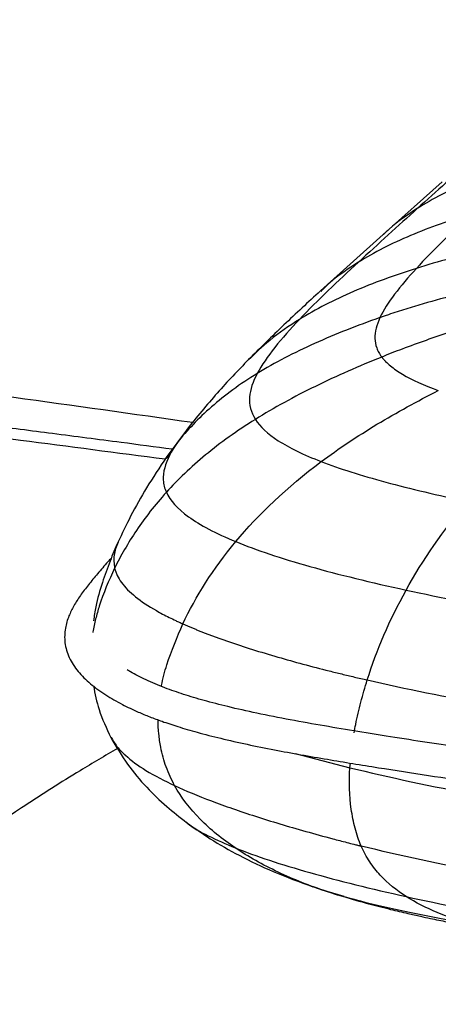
# Paper-space layout '_Dimetric' of a CAD drawing. Header units: millimetres. Extents: x -865 to 1022, y -101 to 905.
# Tile 12 of 18: x 624 to 688, y 280 to 432. Entities that reach past the tile are written whole.
import ezdxf

# ---------------------------------------------------------------- set-up
doc = ezdxf.new("R2010")
doc.units = ezdxf.units.MM

psp = doc.layouts.new('_Dimetric')

# ---------------------------------------------------------------- linework, layer by layer
at = {"color": 7, "linetype": 'Continuous', "lineweight": 25}
for p, q in [((688.9, 406.81), (679.77, 398.7)), ((679.77, 398.7), (670.11, 389.98)), ((649.42, 368.53), (646.31, 364.3)), ((649.49, 368.56), (648.03, 366.62)), ((648.03, 366.62), (646.28, 364.16)), ((637.78, 321.18), (637.83, 321.11)), ((666.18, 318.66), (674.65, 316.47)), ((674.65, 316.47), (674.72, 317.19)), ((649.4, 308.07), (649.58, 307.95)), ((668.9, 298.18), (671.16, 297.38)), ((669.01, 298.1), (670.48, 297.62)), ((673.74, 296.63), (671.16, 297.38)), ((671.64, 297.24), (672.66, 296.9))]:
    psp.add_line(p, q, dxfattribs=at)
for points, knots in [([(647.24, 365.57), (644.61, 365.92), (638.44, 366.74), (628.97, 367.96), (619.11, 369.23), (610.06, 370.41), (601.93, 371.5), (594.74, 372.48), (588.55, 373.35), (583.72, 374.05), (580.2, 374.55), (577.92, 374.88), (576.25, 375.12), (574.36, 375.39), (571.73, 375.77), (568.52, 376.22), (565.14, 376.7), (561.65, 377.19), (557.6, 377.75), (552.89, 378.4), (547.39, 379.15), (541.4, 379.97), (534.88, 380.84), (527.81, 381.79), (519.75, 382.85), (511.34, 383.96), (502.61, 385.1), (493.64, 386.27), (483.75, 387.55), (472.33, 389.02), (459.25, 390.7), (444.42, 392.59), (428.29, 394.65), (410.87, 396.86), (392.31, 399.22), (372.62, 401.71), (351.88, 404.34), (330.02, 407.1), (306.95, 410.01), (282.73, 413.06), (257.45, 416.25), (231.39, 419.53), (204.7, 422.89), (177.55, 426.32), (153.92, 429.29), (139.37, 431.12), (133.99, 431.8)], [0, 0, 0, 0, 0.015235, 0.035618, 0.054847, 0.072386, 0.088156, 0.10216, 0.114376, 0.124434, 0.130453, 0.134972, 0.137803, 0.140204, 0.145953, 0.153176, 0.158975, 0.16571, 0.173538, 0.182649, 0.19327, 0.205667, 0.217681, 0.231382, 0.247012, 0.264841, 0.28059, 0.298044, 0.317314, 0.338447, 0.364865, 0.393788, 0.425236, 0.459204, 0.495669, 0.533864, 0.574346, 0.617016, 0.661746, 0.709346, 0.758722, 0.80963, 0.861787, 0.914869, 0.968502, 1, 1, 1, 1]), ([(331.79, 410.59), (354.57, 407.71), (400.13, 401.96), (468.44, 393.22), (523.45, 386.18), (565.19, 380.88), (593.8, 377.4), (622.19, 373.73), (641.2, 371.04), (650.42, 369.73)], [0, 0, 0, 0, 0.214371, 0.428657, 0.642664, 0.732381, 0.822288, 0.913735, 1, 1, 1, 1]), ([(702.21, 410.1), (698.96, 409.13), (695.86, 408.02), (690.1, 405.55), (687.43, 404.19), (685.05, 402.68)], [0, 0, 0, 0, 0.5, 0.5, 1, 1, 1, 1]), ([(685.05, 402.68), (683.54, 401.7), (681.68, 400.5), (680.11, 398.95), (679.82, 398.66)], [0, 0, 0, 0, 0.81296, 1, 1, 1, 1]), ([(693.38, 401.87), (690.09, 400.88), (686.94, 399.76), (681.09, 397.28), (678.38, 395.91), (675.96, 394.4)], [0, 0, 0, 0, 0.5, 0.5, 1, 1, 1, 1]), ([(693.38, 401.87), (691.9, 400.46), (690.41, 399.05), (687.55, 396.23), (686.17, 394.83), (684.91, 393.46)], [0, 0, 0, 0, 0.5, 0.5, 1, 1, 1, 1]), ([(706.32, 398.2), (702.7, 397.71), (699.05, 397.06), (691.86, 395.47), (688.31, 394.53), (684.91, 393.46)], [0, 0, 0, 0, 0.5, 0.5, 1, 1, 1, 1]), ([(675.96, 394.4), (674.39, 392.96), (672.83, 391.5), (669.76, 388.56), (668.27, 387.08), (666.85, 385.59)], [0, 0, 0, 0, 0.5, 0.5, 1, 1, 1, 1]), ([(684.91, 393.46), (681.51, 392.39), (678.25, 391.2), (672.17, 388.57), (669.36, 387.14), (666.85, 385.59)], [0, 0, 0, 0, 0.5, 0.5, 1, 1, 1, 1]), ([(675.96, 394.4), (674.43, 393.42), (672.36, 392.08), (670.61, 390.36), (670.16, 389.91)], [0, 0, 0, 0, 0.737723, 1, 1, 1, 1]), ([(684.91, 393.46), (683.65, 392.09), (682.51, 390.76), (680.59, 388.22), (679.82, 387), (679.29, 385.86)], [0, 0, 0, 0, 0.5, 0.5, 1, 1, 1, 1]), ([(700.72, 391.45), (697.22, 390.84), (693.61, 390.05), (688.2, 388.64), (686.39, 388.13), (683.71, 387.32), (682.82, 387.04), (681.49, 386.61), (680.82, 386.39), (680.05, 386.13), (679.67, 386), (679.51, 385.94), (679.4, 385.9), (679.34, 385.88), (679.29, 385.86)], [0, 0, 0, 0, 0.5, 0.5, 0.75, 0.75, 0.875, 0.875, 0.9375, 0.96875, 0.984375, 0.992187, 0.992187, 1, 1, 1, 1]), ([(670.12, 389.98), (668.21, 388.24), (664.39, 384.73), (660.81, 381.18), (659.01, 379.4)], [0, 0, 0, 0, 0.498041, 1, 1, 1, 1]), ([(666.85, 385.59), (665.28, 384.56), (662.45, 382.71), (660.07, 380.38), (659.01, 379.34)], [0, 0, 0, 0, 0.55605, 1, 1, 1, 1]), ([(679.29, 385.86), (675.79, 384.65), (672.39, 383.32), (666.02, 380.44), (663.04, 378.9), (660.36, 377.26)], [0, 0, 0, 0, 0.5, 0.5, 1, 1, 1, 1]), ([(666.85, 385.59), (665.46, 384.13), (664.17, 382.68), (661.96, 379.89), (661.04, 378.54), (660.36, 377.26)], [0, 0, 0, 0, 0.5, 0.5, 1, 1, 1, 1]), ([(679.29, 385.86), (678.76, 384.73), (678.48, 383.67), (678.52, 382.17), (678.61, 381.68), (678.87, 380.96), (678.98, 380.72), (679.17, 380.37), (679.28, 380.2), (679.42, 379.99), (679.49, 379.89), (679.53, 379.84), (679.54, 379.82), (679.55, 379.81), (679.56, 379.8), (679.57, 379.79)], [0, 0, 0, 0, 0.5, 0.5, 0.75, 0.75, 0.875, 0.875, 0.9375, 0.96875, 0.984375, 0.992188, 0.996094, 0.996094, 1, 1, 1, 1]), ([(700.13, 386.51), (699.8, 386.42), (699.15, 386.26), (698.18, 386.01), (697.19, 385.74), (696.19, 385.46), (695.19, 385.18), (694.18, 384.88), (693.16, 384.58), (692.13, 384.26), (691.1, 383.93), (689.18, 383.32), (686.38, 382.37), (683.41, 381.29), (681.14, 380.42), (680.09, 380), (679.57, 379.79)], [0, 0, 0, 0, 0.046156, 0.092896, 0.140185, 0.187995, 0.236299, 0.285067, 0.334272, 0.383882, 0.43387, 0.484204, 0.663077, 0.843761, 0.921819, 1, 1, 1, 1]), ([(679.57, 379.79), (676.07, 378.39), (672.62, 376.88), (666.04, 373.66), (662.92, 371.96), (660.07, 370.18)], [0, 0, 0, 0, 0.5, 0.5, 1, 1, 1, 1]), ([(679.57, 379.79), (679.57, 379.79), (679.58, 379.78), (679.59, 379.76), (679.6, 379.74), (679.64, 379.69), (679.72, 379.59), (679.89, 379.39), (680.05, 379.22), (680.38, 378.88), (680.63, 378.66), (681.43, 377.99), (682.06, 377.56), (684.23, 376.27), (686.06, 375.44), (688.29, 374.61)], [0, 0, 0, 0, 0.003906, 0.003906, 0.007813, 0.015625, 0.03125, 0.0625, 0.125, 0.125, 0.25, 0.25, 0.5, 0.5, 1, 1, 1, 1]), ([(659.02, 379.4), (657.39, 377.72), (654.12, 374.33), (651, 370.48), (649.42, 368.53)], [0, 0, 0, 0, 0.496117, 1, 1, 1, 1]), ([(660.36, 377.26), (657.68, 375.62), (655.34, 373.89), (651.26, 370.33), (649.52, 368.49), (648.03, 366.62)], [0, 0, 0, 0, 0.5, 0.5, 1, 1, 1, 1]), ([(660.36, 377.26), (659.68, 375.98), (659.25, 374.77), (659.09, 372.43), (659.36, 371.3), (660.07, 370.18)], [0, 0, 0, 0, 0.5, 0.5, 1, 1, 1, 1]), ([(646.14, 364.04), (638.71, 365), (621.31, 367.25), (593.82, 370.92), (571.58, 374.13), (559.21, 375.81), (556.98, 376.11)], [0, 0, 0, 0, 0.2497327, 0.5841588, 0.9250361, 1, 1, 1, 1]), ([(670.23, 363.67), (672.89, 365.66), (675.79, 367.58), (681.87, 371.25), (685.06, 372.99), (688.29, 374.61)], [0, 0, 0, 0, 0.5, 0.5, 1, 1, 1, 1]), ([(660.07, 370.18), (657.21, 368.4), (654.66, 366.57), (650.1, 362.81), (648.1, 360.88), (646.33, 358.94)], [0, 0, 0, 0, 0.5, 0.5, 1, 1, 1, 1]), ([(660.07, 370.18), (660.78, 369.07), (661.93, 367.97), (665.27, 365.81), (667.46, 364.74), (670.23, 363.67)], [0, 0, 0, 0, 0.5, 0.5, 1, 1, 1, 1]), ([(648.03, 366.62), (647.11, 365.27), (646.41, 363.97), (645.9, 362.07), (645.82, 361.44), (645.9, 360.19), (646.05, 359.56), (646.33, 358.94)], [0, 0, 0, 0, 0.5, 0.5, 0.75, 0.75, 1, 1, 1, 1]), ([(646.32, 364.31), (645.28, 362.76), (643.32, 359.83), (640.86, 355.46), (639.5, 352.58), (638.86, 351.22)], [0, 0, 0, 0, 0.371577, 0.704268, 1, 1, 1, 1]), ([(670.23, 363.67), (673, 362.6), (676.36, 361.54), (683.98, 359.48), (688.24, 358.47), (692.84, 357.51)], [0, 0, 0, 0, 0.5, 0.5, 1, 1, 1, 1]), ([(646.33, 358.94), (644.56, 356.99), (643.04, 355.03), (640.4, 351.1), (639.29, 349.15), (638.34, 347.23)], [0, 0, 0, 0, 0.5, 0.5, 1, 1, 1, 1]), ([(646.33, 358.94), (646.9, 357.69), (648, 356.43), (650.63, 354.53), (651.67, 353.89), (654.09, 352.62), (655.48, 351.97), (657.05, 351.33)], [0, 0, 0, 0, 0.5, 0.5, 0.75, 0.75, 1, 1, 1, 1]), ([(638.87, 351.24), (638.45, 350.28), (637.58, 348.27), (636.4, 344.95), (635.48, 341.88), (635.19, 339.86), (635.09, 339.14)], [0, 0, 0, 0, 0.254493, 0.531471, 0.831934, 1, 1, 1, 1]), ([(638.87, 351.22), (638.61, 350.57), (638.09, 349.25), (638.26, 347.91), (638.34, 347.23)], [0, 0, 0, 0, 0.493273, 1, 1, 1, 1]), ([(657.05, 351.33), (658.63, 350.68), (660.38, 350.04), (664.21, 348.76), (666.28, 348.13), (672.92, 346.25), (677.92, 345.03), (683.32, 343.86)], [0, 0, 0, 0, 0.25, 0.25, 0.5, 0.5, 1, 1, 1, 1]), ([(637.84, 348.79), (637.66, 348.6), (636.93, 347.81), (635.76, 346.44), (634.33, 344.72), (633.07, 343.07), (632.04, 341.48), (631.23, 339.84), (630.65, 337.93), (630.57, 335.69), (631.24, 333.42), (632.63, 331.3), (634.56, 329.4), (636.86, 327.72), (639.36, 326.28), (641.69, 325.18), (643.76, 324.32), (645.78, 323.57), (648.2, 322.77), (651.21, 321.89), (656.09, 320.64), (662.79, 319.23), (671.01, 317.78), (678.96, 316.49), (686.69, 315.28), (694.34, 314.15), (701.97, 313.08), (713.76, 311.5), (729.88, 309.54), (746.35, 307.83), (758.77, 306.68), (767.07, 306), (775.49, 305.48), (783.35, 305.26), (790.62, 305.35), (797.33, 305.71), (803.54, 306.35), (809.11, 307.18), (813.78, 308.09), (817.83, 309.11), (820.8, 310.06), (822.97, 310.87), (824.58, 311.54), (826.07, 312.22), (827.47, 312.92), (828.92, 313.7), (830.55, 314.66), (832.48, 315.88), (834.71, 317.4), (837.29, 319.2), (840.16, 321.29), (843.35, 323.72), (845.4, 325.47), (846.5, 326.41)], [0, 0, 0, 0, 0.005589, 0.023027, 0.039069, 0.054029, 0.06773, 0.080448, 0.094486, 0.110236, 0.126703, 0.143261, 0.159748, 0.176157, 0.191438, 0.20438, 0.213065, 0.221849, 0.232533, 0.245116, 0.259558, 0.29073, 0.320067, 0.34789, 0.3749, 0.401242, 0.427446, 0.453655, 0.52214, 0.590675, 0.617706, 0.644858, 0.672013, 0.699092, 0.719678, 0.741086, 0.763634, 0.781179, 0.798814, 0.814804, 0.82892, 0.837278, 0.845124, 0.852924, 0.860685, 0.868477, 0.878384, 0.891323, 0.907131, 0.925703, 0.947146, 0.971724, 1, 1, 1, 1]), ([(638.35, 347.23), (637.47, 345.31), (636.31, 342.75), (635.41, 339.41), (635.09, 338.04), (635, 337.33), (634.99, 337.3)], [0, 0, 0, 0, 0.596237, 0.793028, 0.989788, 1, 1, 1, 1]), ([(638.34, 347.23), (638.37, 347.14), (638.39, 347.05), (638.45, 346.86), (638.48, 346.77), (638.58, 346.5), (638.65, 346.31), (638.92, 345.76), (639.14, 345.39), (639.95, 344.29), (640.67, 343.56), (642.48, 342.1), (643.57, 341.39), (645.41, 340.34), (646.06, 340), (647.08, 339.49), (647.43, 339.32), (647.96, 339.07), (648.14, 338.99), (648.5, 338.82), (648.69, 338.74), (648.87, 338.65)], [0, 0, 0, 0, 0.03125, 0.03125, 0.0625, 0.0625, 0.125, 0.125, 0.25, 0.25, 0.5, 0.5, 0.75, 0.75, 0.875, 0.875, 0.9375, 0.9375, 0.96875, 0.96875, 1, 1, 1, 1]), ([(683.32, 343.86), (688.71, 342.7), (694.51, 341.59), (706.59, 339.56), (712.86, 338.63), (719.19, 337.84)], [0, 0, 0, 0, 0.5, 0.5, 1, 1, 1, 1]), ([(645.59, 329.01), (645.59, 329.05), (645.75, 330.17), (646.67, 333.46), (647.99, 336.57), (648.87, 338.66)], [0, 0, 0, 0, 0.013891, 0.337678, 1, 1, 1, 1]), ([(648.87, 338.65), (649.03, 338.58), (649.35, 338.44), (649.84, 338.23), (650.35, 338.02), (650.86, 337.81), (651.38, 337.6), (651.92, 337.39), (652.46, 337.18), (653.02, 336.97), (653.58, 336.76), (654.15, 336.55), (654.74, 336.34), (655.33, 336.13), (656.92, 335.57), (659.63, 334.69), (663.46, 333.54), (667.43, 332.43), (670.73, 331.58), (673.39, 330.92), (675.34, 330.46), (676.66, 330.15), (677.33, 330)], [0, 0, 0, 0, 0.020253, 0.040661, 0.061225, 0.081948, 0.102833, 0.12388, 0.145092, 0.166471, 0.188016, 0.20973, 0.231612, 0.253665, 0.275887, 0.407464, 0.544634, 0.675078, 0.809804, 0.872421, 0.935831, 1, 1, 1, 1]), ([(843.2, 330.17), (842.26, 329.35), (840.49, 327.84), (837.79, 325.77), (835.4, 324), (833.33, 322.53), (831.61, 321.34), (830.19, 320.38), (828.89, 319.53), (827.34, 318.57), (825.35, 317.43), (822.86, 316.22), (820.03, 315.07), (817.07, 314.11), (813.96, 313.29), (810.67, 312.56), (806.43, 311.81), (801.07, 311.09), (794.73, 310.55), (787.8, 310.28), (780.56, 310.31), (773.03, 310.63), (765.62, 311.13), (758.28, 311.75), (747.4, 312.76), (733.03, 314.23), (717.33, 316.1), (703.77, 317.87), (692.25, 319.49), (682.98, 320.91), (675.82, 322.06), (670.65, 322.92), (665.42, 323.85), (660.42, 324.83), (655.97, 325.83), (652.21, 326.8), (648.95, 327.77), (645.93, 328.82), (643.18, 329.98), (641.28, 330.92), (640.47, 331.45), (640.3, 331.55)], [0, 0, 0, 0, 0.031495, 0.058546, 0.081708, 0.101316, 0.117228, 0.129386, 0.139995, 0.151839, 0.169187, 0.188221, 0.205801, 0.223202, 0.238027, 0.25325, 0.270103, 0.295061, 0.321572, 0.347307, 0.377377, 0.407058, 0.436905, 0.466788, 0.496583, 0.570622, 0.644506, 0.693739, 0.743017, 0.792441, 0.814384, 0.837184, 0.860811, 0.884648, 0.905954, 0.924385, 0.94127, 0.958175, 0.977206, 0.995493, 1, 1, 1, 1]), ([(675.32, 321.86), (675.39, 322.29), (675.65, 323.87), (676.31, 326.6), (676.99, 328.86), (677.33, 330)], [0, 0, 0, 0, 0.157337, 0.574882, 1, 1, 1, 1]), ([(677.33, 330), (683.21, 328.65), (689.55, 327.38), (702.71, 325.08), (709.55, 324.04), (716.43, 323.18)], [0, 0, 0, 0, 0.5, 0.5, 1, 1, 1, 1]), ([(635.08, 329.1), (635.32, 327.87), (635.87, 325.12), (637.09, 322.55), (637.77, 321.13)], [0, 0, 0, 0, 0.447257, 1, 1, 1, 1]), ([(647.6, 313.71), (647.14, 314.66), (646.21, 316.52), (645.48, 319.26), (645.15, 321.7), (645.04, 323.12), (645.07, 323.84), (645.07, 323.85)], [0, 0, 0, 0, 0.308413, 0.607684, 0.803631, 0.997528, 1, 1, 1, 1]), ([(637.78, 321.11), (638.6, 319.71), (640.19, 316.99), (643.18, 313.5), (646.24, 310.52), (648.41, 308.84), (649.44, 308.03)], [0, 0, 0, 0, 0.274542, 0.534273, 0.777013, 1, 1, 1, 1]), ([(637.83, 321.11), (638.05, 320.72), (638.58, 319.8), (640.24, 318.09), (643.07, 315.96), (646.06, 314.48), (647.6, 313.71)], [0, 0, 0, 0, 0.148373, 0.349208, 0.662894, 1, 1, 1, 1]), ([(638.82, 319.45), (636.88, 318.32), (633.49, 316.35), (628.7, 313.35), (624.58, 310.69), (620.76, 308.14), (617.23, 305.71), (613.89, 303.3), (610.39, 300.67), (606.53, 297.66), (602.18, 294.19), (597.49, 290.28), (592.56, 285.96), (587.5, 281.24), (582.69, 276.39), (578.22, 271.54), (574.2, 266.79), (570.47, 261.92), (567.08, 256.95), (564.03, 252.02), (561.32, 247.23), (559.64, 243.98), (558.84, 242.43)], [0, 0, 0, 0, 0.072425, 0.126906, 0.178556, 0.226135, 0.26929, 0.309983, 0.350553, 0.399469, 0.453631, 0.512222, 0.573818, 0.637004, 0.700218, 0.75308, 0.803554, 0.850572, 0.893598, 0.932764, 0.968203, 1, 1, 1, 1]), ([(676.39, 304.4), (676.01, 305.27), (675.7, 306.19), (675.19, 308.1), (675, 309.09), (674.58, 312.14), (674.53, 314.28), (674.65, 316.47)], [0, 0, 0, 0, 0.25, 0.25, 0.5, 0.5, 1, 1, 1, 1]), ([(674.65, 316.47), (680.75, 314.99), (687.31, 313.59), (700.94, 311.09), (708.01, 309.98), (715.12, 309.09)], [0, 0, 0, 0, 0.5, 0.5, 1, 1, 1, 1]), ([(647.6, 313.71), (649.3, 312.93), (651.2, 312.14), (655.37, 310.56), (657.64, 309.78), (662.51, 308.21), (665.1, 307.43), (669.19, 306.28), (670.59, 305.9), (672.73, 305.33), (673.81, 305.05), (675.1, 304.72), (675.74, 304.56), (676.07, 304.48), (676.21, 304.45), (676.3, 304.42), (676.35, 304.41), (676.39, 304.4)], [0, 0, 0, 0, 0.25, 0.25, 0.5, 0.5, 0.75, 0.75, 0.875, 0.875, 0.9375, 0.96875, 0.984375, 0.992187, 0.996094, 0.996094, 1, 1, 1, 1]), ([(656.96, 304.11), (654.94, 305.47), (653.13, 306.94), (649.98, 310.13), (648.64, 311.84), (647.6, 313.71)], [0, 0, 0, 0, 0.5, 0.5, 1, 1, 1, 1]), ([(649.44, 308.07), (649.5, 308.01), (650.31, 307.28), (652.76, 305.93), (655.53, 304.73), (656.96, 304.11)], [0, 0, 0, 0, 0.040325, 0.502628, 1, 1, 1, 1]), ([(649.77, 307.81), (650.87, 307.03), (653.37, 305.27), (657.74, 302.81), (663.01, 300.29), (666.88, 298.88), (668.93, 298.13)], [0, 0, 0, 0, 0.187482, 0.426332, 0.697059, 1, 1, 1, 1]), ([(656.96, 304.11), (660.12, 302.85), (664.02, 301.57), (672.93, 299.05), (677.94, 297.8), (683.34, 296.61)], [0, 0, 0, 0, 0.5, 0.5, 1, 1, 1, 1]), ([(671.16, 297.38), (668.49, 298.25), (665.94, 299.26), (661.19, 301.51), (658.97, 302.76), (656.96, 304.11)], [0, 0, 0, 0, 0.5, 0.5, 1, 1, 1, 1]), ([(715.88, 297.09), (708.94, 297.96), (702.04, 299.06), (688.74, 301.54), (682.34, 302.93), (676.39, 304.4)], [0, 0, 0, 0, 0.5, 0.5, 1, 1, 1, 1]), ([(683.34, 296.61), (681.86, 297.55), (680.51, 298.63), (678.75, 300.55), (678.2, 301.23), (677.21, 302.73), (676.77, 303.53), (676.39, 304.4)], [0, 0, 0, 0, 0.5, 0.5, 0.75, 0.75, 1, 1, 1, 1]), ([(671.16, 297.38), (673.9, 296.51), (677.22, 295.66), (684.73, 293.98), (688.92, 293.16), (693.4, 292.36)], [0, 0, 0, 0, 0.5, 0.5, 1, 1, 1, 1]), ([(673.52, 296.65), (674.85, 296.26), (677.29, 295.55), (680.68, 294.7), (683.35, 294.06), (685.41, 293.6), (687.42, 293.17), (689.86, 292.67), (693.14, 292.03), (697.16, 291.3), (700.1, 290.81), (701.69, 290.55)], [0, 0, 0, 0, 0.147335, 0.269498, 0.364814, 0.432624, 0.486974, 0.576925, 0.692638, 0.833937, 1, 1, 1, 1]), ([(683.34, 296.61), (688.74, 295.42), (694.53, 294.28), (706.52, 292.21), (712.74, 291.28), (718.98, 290.49)], [0, 0, 0, 0, 0.5, 0.5, 1, 1, 1, 1]), ([(693.4, 292.36), (691.58, 292.88), (689.81, 293.47), (686.42, 294.87), (684.82, 295.67), (683.34, 296.61)], [0, 0, 0, 0, 0.5, 0.5, 1, 1, 1, 1])]:
    psp.add_open_spline(points, degree=3, knots=knots, dxfattribs=at)
for points in [[(693.85, 410.55), (690.93, 407.95), (688.02, 405.35), (685.05, 402.68)], [(685.05, 402.68), (682.09, 400.01), (679.07, 397.27), (675.96, 394.4)], [(657.05, 351.33), (660.56, 355.54), (664.9, 359.69), (670.23, 363.67)], [(683.32, 343.86), (685.88, 348.48), (689.03, 353.07), (692.84, 357.51)], [(648.87, 338.66), (650.86, 342.85), (653.54, 347.12), (657.05, 351.33)], [(677.33, 330), (678.78, 334.59), (680.76, 339.24), (683.32, 343.86)]]:
    psp.add_open_spline(points, degree=3, dxfattribs=at)

doc.saveas('drawing.dxf')
